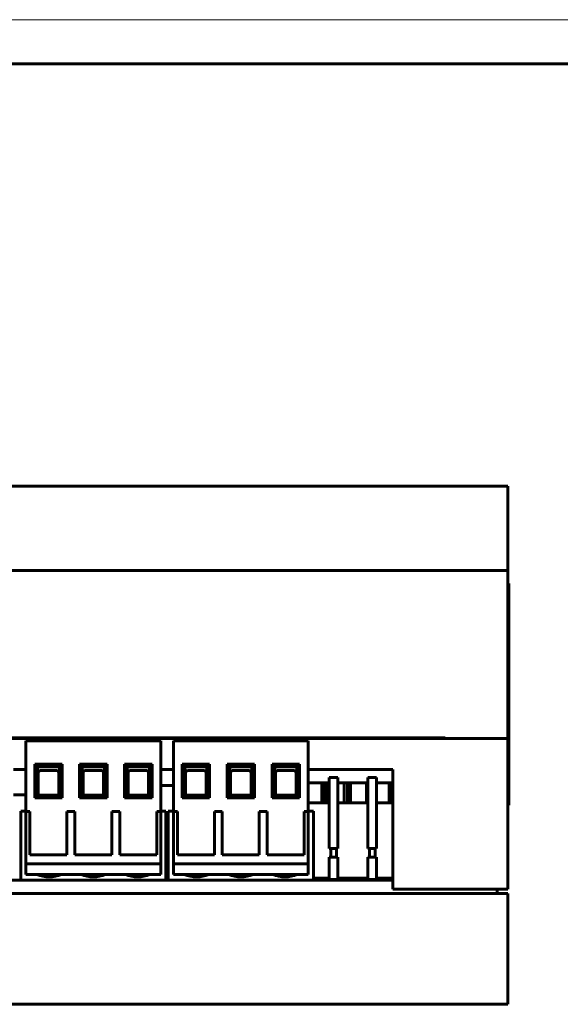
# Model space of a CAD drawing. Header units: millimetres. Extents: x 0 to 1188, y 0 to 420.
# Tile 5 of 17: x 242 to 303, y 309 to 420. Entities that reach past the tile are written whole.
import ezdxf

# ---------------------------------------------------------------- set-up
doc = ezdxf.new("R2010")
doc.units = ezdxf.units.MM
doc.linetypes.add('K5LT_BASIC', pattern=[0])
doc.linetypes.add('K5LT_THIN', pattern=[0])
doc.layers.add('Системный слой (1)', color=7, linetype='Continuous', true_color=0x909090)

# ---------------------------------------------------------------- blocks, each defined once
blk = doc.blocks.new('U87')
at = {"layer": 'Системный слой (1)', "color": 5, "linetype": 'K5LT_BASIC', "lineweight": 60, "true_color": 0x0000ff}
for p, q in [((241.65, 330.62), (242.23, 330.62)), ((257.47, 330.62), (258.05, 330.62))]:
    blk.add_line(p, q, dxfattribs=at)
blk = doc.blocks.new('U89')
at = {"layer": 'Системный слой (1)', "color": 5, "linetype": 'K5LT_BASIC', "lineweight": 60, "true_color": 0x0000ff}
for p, q in [((274.13, 333.82), (276.49, 333.82)), ((277.49, 333.82), (280.86, 333.82)), ((281.86, 333.82), (283.69, 333.82))]:
    blk.add_line(p, q, dxfattribs=at)
blk = doc.blocks.new('U91')
at = {"layer": 'Системный слой (1)', "color": 5, "linetype": 'K5LT_BASIC', "lineweight": 60, "true_color": 0x0000ff}
for p, q in [((183.75, 322.82), (229.99, 322.82)), ((230.94, 322.82), (241.65, 322.82)), ((247.6, 322.82), (258.31, 322.82)), ((264.25, 322.82), (283.69, 322.82))]:
    blk.add_line(p, q, dxfattribs=at)
blk = doc.blocks.new('U105')
at = {"layer": 'Системный слой (1)', "color": 5, "linetype": 'K5LT_BASIC', "lineweight": 60, "true_color": 0x0000ff}
for p, q in [((274.88, 322.93), (276.49, 322.93)), ((277.49, 322.93), (277.89, 322.93))]:
    blk.add_line(p, q, dxfattribs=at)
blk = doc.blocks.new('U112')
at = {"layer": 'Системный слой (1)', "color": 5, "linetype": 'K5LT_BASIC', "lineweight": 60, "true_color": 0x0000ff}
for p, q in [((258.31, 330.62), (258.89, 330.62)), ((274.13, 330.62), (274.71, 330.62))]:
    blk.add_line(p, q, dxfattribs=at)
blk = doc.blocks.new('U118')
at = {"layer": 'Системный слой (1)', "color": 5, "linetype": 'K5LT_BASIC', "lineweight": 60, "true_color": 0x0000ff}
for p, q in [((230.65, 335.32), (151.69, 335.32)), ((242.23, 335.32), (240.81, 335.32)), ((258.89, 335.32), (257.47, 335.32)), ((283.69, 335.32), (274.13, 335.32))]:
    blk.add_line(p, q, dxfattribs=at)
blk = doc.blocks.new('U122')
at = {"layer": 'Системный слой (1)', "color": 5, "linetype": 'K5LT_BASIC', "lineweight": 60, "true_color": 0x0000ff}
for p, q in [((276.49, 331.57), (274.13, 331.57)), ((280.86, 331.57), (277.49, 331.57)), ((283.69, 331.57), (281.86, 331.57))]:
    blk.add_line(p, q, dxfattribs=at)
blk = doc.blocks.new('U123')
at = {"layer": 'Системный слой (1)', "color": 5, "linetype": 'K5LT_BASIC', "lineweight": 60, "true_color": 0x0000ff}
for p, q in [((276.49, 323.07), (274.71, 323.07)), ((280.86, 323.07), (277.49, 323.07)), ((283.69, 323.07), (281.86, 323.07))]:
    blk.add_line(p, q, dxfattribs=at)
blk = doc.blocks.new('U229')
at = {"color": 7, "linetype": 'K5LT_THIN', "lineweight": 18}
blk.add_line((0, 420), (594, 420), dxfattribs=at)
at = {"color": 5, "linetype": 'K5LT_BASIC', "lineweight": 60, "true_color": 0x0000ff}
blk.add_line((20, 415), (589, 415), dxfattribs=at)

msp = doc.modelspace()

# ---------------------------------------------------------------- linework, layer by layer
at = {"layer": 'Системный слой (1)', "color": 5, "linetype": 'K5LT_BASIC', "lineweight": 60, "true_color": 0x0000ff}
for p, q in [((296.69, 367.32), (138.69, 367.32)), ((296.69, 357.82), (296.69, 367.32)), ((296.69, 357.82), (138.69, 357.82)), ((296.69, 338.82), (296.69, 357.82)), ((296.69, 356.32), (296.79, 356.32)), ((296.79, 356.32), (296.79, 331.32)), ((296.69, 338.82), (138.69, 338.82)), ((152.11, 338.92), (289.11, 338.92)), ((152.11, 338.82), (289.11, 338.82)), ((242.23, 330.6), (242.23, 338.58)), ((257.47, 338.58), (242.23, 338.58)), ((257.47, 330.6), (257.47, 338.58)), ((258.89, 330.6), (258.89, 338.58)), ((274.13, 338.58), (258.89, 338.58)), ((274.13, 330.6), (274.13, 338.58)), ((289.11, 338.92), (289.61, 338.92)), ((289.11, 338.82), (289.61, 338.82)), ((289.61, 338.82), (289.61, 338.92)), ((296.69, 321.82), (296.69, 338.82)), ((246.32, 335.93), (243.22, 335.93)), ((243.22, 335.93), (243.52, 335.63)), ((243.22, 335.93), (243.22, 332.13)), ((246.32, 335.93), (246.02, 335.63)), ((246.32, 332.13), (246.32, 335.93)), ((248.3, 335.93), (248.3, 332.13)), ((251.4, 335.93), (248.3, 335.93)), ((248.3, 335.93), (248.6, 335.63)), ((251.4, 335.93), (251.1, 335.63)), ((251.4, 332.13), (251.4, 335.93)), ((253.38, 335.93), (253.68, 335.63)), ((256.48, 335.93), (253.38, 335.93)), ((253.38, 335.93), (253.38, 332.13)), ((256.48, 335.93), (256.18, 335.63)), ((256.48, 332.13), (256.48, 335.93)), ((262.98, 335.93), (259.88, 335.93)), ((259.88, 335.93), (260.18, 335.63)), ((259.88, 335.93), (259.88, 332.13)), ((262.98, 335.93), (262.68, 335.63)), ((262.98, 332.13), (262.98, 335.93)), ((264.96, 335.93), (264.96, 332.13)), ((268.06, 335.93), (264.96, 335.93)), ((264.96, 335.93), (265.26, 335.63)), ((268.06, 335.93), (267.76, 335.63)), ((268.06, 332.13), (268.06, 335.93)), ((270.04, 335.93), (270.34, 335.63)), ((273.14, 335.93), (270.04, 335.93)), ((270.04, 335.93), (270.04, 332.13)), ((273.14, 335.93), (272.84, 335.63)), ((273.14, 332.13), (273.14, 335.93)), ((246.02, 335.63), (243.52, 335.63)), ((243.52, 335.63), (243.52, 332.43)), ((243.62, 332.43), (243.62, 335.01)), ((243.82, 335.21), (245.74, 335.21)), ((245.94, 335.01), (245.94, 332.43)), ((246.02, 332.43), (246.02, 335.63)), ((248.6, 335.63), (248.6, 332.43)), ((251.1, 335.63), (248.6, 335.63)), ((248.69, 332.43), (248.69, 335.01)), ((248.89, 335.21), (250.81, 335.21)), ((251.01, 335.01), (251.01, 332.43)), ((251.1, 332.43), (251.1, 335.63)), ((253.68, 335.63), (253.68, 332.43)), ((256.18, 335.63), (253.68, 335.63)), ((253.77, 332.43), (253.77, 335.01)), ((253.97, 335.21), (255.89, 335.21)), ((256.09, 335.01), (256.09, 332.43)), ((256.18, 332.43), (256.18, 335.63)), ((262.68, 335.63), (260.18, 335.63)), ((260.18, 335.63), (260.18, 332.43)), ((260.27, 332.43), (260.27, 335.01)), ((260.47, 335.21), (262.39, 335.21)), ((262.59, 335.01), (262.59, 332.43)), ((262.68, 332.43), (262.68, 335.63)), ((265.26, 335.63), (265.26, 332.43)), ((267.76, 335.63), (265.26, 335.63)), ((265.35, 332.43), (265.35, 335.01)), ((265.55, 335.21), (267.47, 335.21)), ((267.67, 335.01), (267.67, 332.43)), ((267.76, 332.43), (267.76, 335.63)), ((270.34, 335.63), (270.34, 332.43)), ((272.84, 335.63), (270.34, 335.63)), ((270.43, 332.43), (270.43, 335.01)), ((270.63, 335.21), (272.55, 335.21)), ((272.75, 335.01), (272.75, 332.43)), ((272.84, 332.43), (272.84, 335.63)), ((283.69, 321.82), (283.69, 335.32)), ((275.65, 331.57), (275.65, 333.82)), ((276.01, 331.57), (276.01, 333.82)), ((276.36, 331.57), (276.36, 333.82)), ((276.49, 334.42), (277.49, 334.42)), ((276.49, 334.42), (276.49, 326.42)), ((277.49, 334.42), (277.49, 326.42)), ((278.19, 331.57), (278.19, 333.82)), ((278.55, 331.57), (278.55, 333.82)), ((278.9, 331.57), (278.9, 333.82)), ((280.73, 331.57), (280.73, 333.82)), ((280.86, 334.42), (281.86, 334.42)), ((280.86, 334.42), (280.86, 326.42)), ((281.86, 334.42), (281.86, 326.42)), ((283.27, 331.57), (283.27, 333.82)), ((283.63, 331.57), (283.63, 333.82)), ((283.69, 333.82), (283.63, 333.82)), ((240.81, 332.47), (242.23, 332.47)), ((257.47, 333.52), (258.89, 333.52)), ((243.22, 332.13), (243.52, 332.43)), ((243.22, 332.13), (246.32, 332.13)), ((243.52, 332.43), (246.02, 332.43)), ((246.32, 332.13), (246.02, 332.43)), ((248.3, 332.13), (248.6, 332.43)), ((248.3, 332.13), (251.4, 332.13)), ((248.6, 332.43), (251.1, 332.43)), ((251.4, 332.13), (251.1, 332.43)), ((253.38, 332.13), (253.68, 332.43)), ((253.38, 332.13), (256.48, 332.13)), ((253.68, 332.43), (256.18, 332.43)), ((256.48, 332.13), (256.18, 332.43)), ((259.88, 332.13), (260.18, 332.43)), ((259.88, 332.13), (262.98, 332.13)), ((260.18, 332.43), (262.68, 332.43)), ((262.98, 332.13), (262.68, 332.43)), ((264.96, 332.13), (265.26, 332.43)), ((264.96, 332.13), (268.06, 332.13)), ((265.26, 332.43), (267.76, 332.43)), ((268.06, 332.13), (267.76, 332.43)), ((270.04, 332.13), (270.34, 332.43)), ((270.04, 332.13), (273.14, 332.13)), ((270.34, 332.43), (272.84, 332.43)), ((273.14, 332.13), (272.84, 332.43)), ((296.69, 331.32), (296.79, 331.32)), ((241.65, 322.82), (241.65, 330.62)), ((242.23, 324.68), (242.23, 330.6)), ((242.68, 330.6), (242.23, 330.6)), ((242.68, 325.68), (242.68, 330.6)), ((247.76, 330.6), (246.86, 330.6)), ((246.86, 330.6), (246.86, 325.68)), ((247.76, 325.68), (247.76, 330.6)), ((252.84, 330.6), (251.94, 330.6)), ((251.94, 330.6), (251.94, 325.68)), ((252.84, 325.68), (252.84, 330.6)), ((257.47, 330.6), (257.02, 330.6)), ((257.02, 330.6), (257.02, 325.68)), ((257.47, 324.68), (257.47, 330.6)), ((258.05, 322.82), (258.05, 330.62)), ((258.31, 322.82), (258.31, 330.62)), ((258.89, 324.68), (258.89, 330.6)), ((259.34, 330.6), (258.89, 330.6)), ((259.34, 325.68), (259.34, 330.6)), ((264.42, 330.6), (263.52, 330.6)), ((263.52, 330.6), (263.52, 325.68)), ((264.42, 325.68), (264.42, 330.6)), ((269.5, 330.6), (268.6, 330.6)), ((268.6, 330.6), (268.6, 325.68)), ((269.5, 325.68), (269.5, 330.6)), ((274.13, 330.6), (273.68, 330.6)), ((273.68, 330.6), (273.68, 325.68)), ((274.13, 324.68), (274.13, 330.6)), ((274.71, 322.82), (274.71, 330.62)), ((277.49, 326.42), (276.49, 326.42)), ((276.67, 325.42), (276.67, 326.42)), ((277.31, 325.42), (277.31, 326.42)), ((281.86, 326.42), (280.86, 326.42)), ((281.04, 325.42), (281.04, 326.42)), ((281.68, 325.42), (281.68, 326.42)), ((242.23, 323.48), (242.23, 324.68)), ((242.23, 324.68), (257.47, 324.68)), ((246.86, 325.68), (242.68, 325.68)), ((251.94, 325.68), (247.76, 325.68)), ((257.02, 325.68), (252.84, 325.68)), ((257.47, 323.48), (257.47, 324.68)), ((258.05, 325.62), (258.23, 325.62)), ((258.23, 325.62), (258.31, 325.62)), ((258.23, 322.82), (258.23, 325.62)), ((258.89, 323.48), (258.89, 324.68)), ((258.89, 324.68), (274.13, 324.68)), ((263.52, 325.68), (259.34, 325.68)), ((268.6, 325.68), (264.42, 325.68)), ((273.68, 325.68), (269.5, 325.68)), ((274.13, 323.48), (274.13, 324.68)), ((276.49, 325.42), (276.49, 322.92)), ((277.49, 325.42), (276.49, 325.42)), ((277.49, 325.42), (277.49, 322.92)), ((280.86, 325.42), (280.86, 322.92)), ((281.86, 325.42), (280.86, 325.42)), ((281.86, 325.42), (281.86, 322.92)), ((181.61, 322.82), (283.69, 322.82)), ((241.65, 322.82), (258.05, 322.82)), ((257.47, 323.48), (242.23, 323.48)), ((252.6, 322.82), (253.6, 322.82)), ((258.31, 322.82), (274.71, 322.82)), ((274.13, 323.48), (258.89, 323.48)), ((274.88, 323.07), (274.88, 322.82)), ((274.98, 322.82), (274.98, 322.93)), ((277.49, 322.92), (276.49, 322.92)), ((276.67, 322.92), (276.67, 322.82)), ((276.67, 322.92), (276.67, 322.82)), ((277.31, 322.92), (277.31, 322.82)), ((277.42, 322.92), (277.42, 322.82)), ((277.89, 323.07), (277.89, 322.82)), ((279.55, 323.07), (279.55, 322.82)), ((279.96, 323.07), (279.96, 322.82)), ((281.86, 322.92), (280.86, 322.92)), ((281.04, 322.92), (281.04, 322.82)), ((281.04, 322.92), (281.04, 322.82)), ((281.68, 322.92), (281.68, 322.82)), ((282.09, 323.07), (282.09, 322.82)), ((282.5, 323.07), (282.5, 322.82)), ((296.69, 321.32), (181.61, 321.32)), ((296.69, 321.82), (283.69, 321.82)), ((295.49, 321.32), (295.49, 321.82)), ((296.69, 308.82), (296.69, 321.32)), ((225.19, 308.82), (296.69, 308.82))]:
    msp.add_line(p, q, dxfattribs=at)
for centre, radius, start, end in [((243.82, 335.01), 0.2, 90, 180), ((245.74, 335.01), 0.2, 0, 90), ((248.89, 335.01), 0.2, 90, 180), ((250.81, 335.01), 0.2, 0, 90), ((253.97, 335.01), 0.2, 90, 180), ((255.89, 335.01), 0.2, 0, 90), ((260.47, 335.01), 0.2, 90, 180), ((262.39, 335.01), 0.2, 0, 90), ((265.55, 335.01), 0.2, 90, 180), ((267.47, 335.01), 0.2, 0, 90), ((270.63, 335.01), 0.2, 90, 180), ((272.55, 335.01), 0.2, 0, 90), ((244.85, 326.72), 3.52, 246.8547, 293.1453), ((249.85, 326.72), 3.52, 246.8547, 293.1453), ((254.85, 326.72), 3.52, 246.7911, 293.2089), ((261.51, 326.72), 3.52, 246.8547, 293.1453), ((266.51, 326.72), 3.52, 246.8547, 293.1453), ((271.5, 326.72), 3.52, 246.7911, 293.2089)]:
    msp.add_arc(centre, radius, start, end, dxfattribs=at)

# ---------------------------------------------------------------- block references
msp.add_blockref('U229', (0, 0))
at = {"layer": 'Системный слой (1)'}
for name in ['U118', 'U89', 'U122', 'U87', 'U112', 'U91', 'U123', 'U105']:
    msp.add_blockref(name, (0, 0), dxfattribs=at)

doc.saveas('drawing.dxf')
